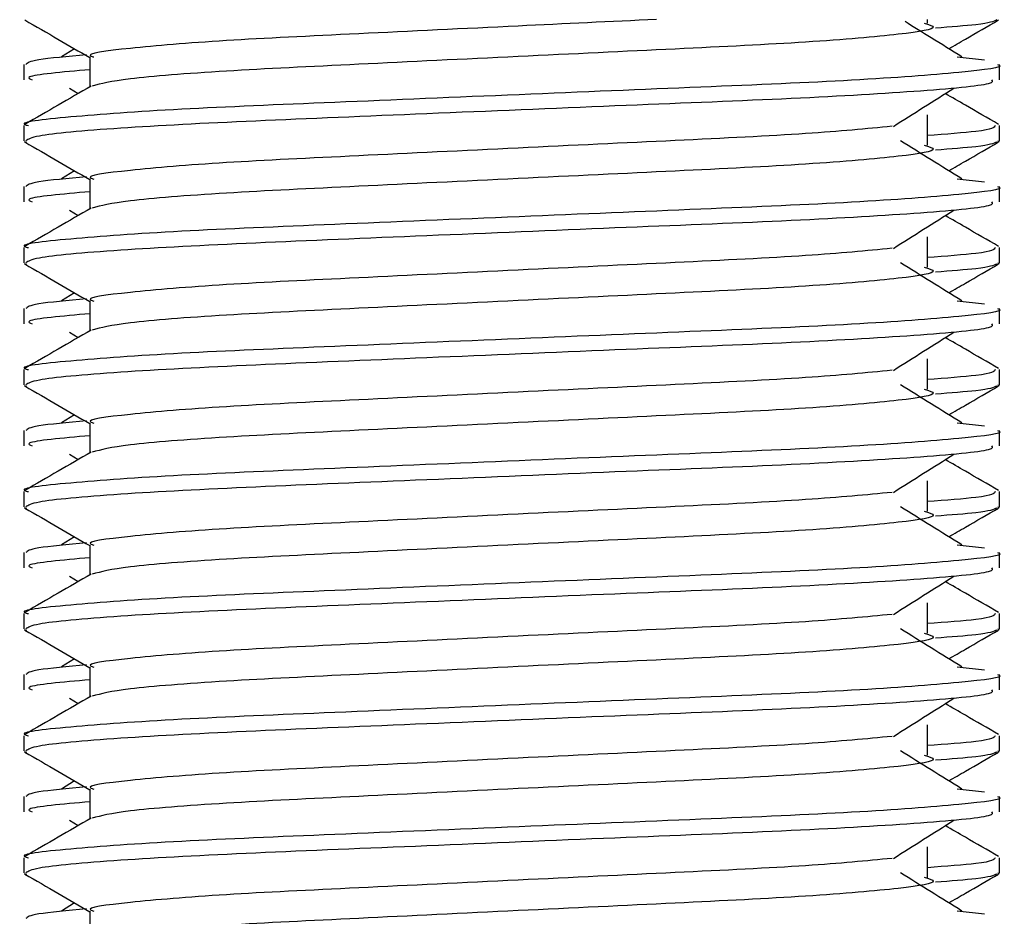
# Model space of a CAD drawing. Header units: millimetres. Extents: x 0 to 420, y 0 to 297.
# Tile 34 of 59: x 190.73 to 192.01, y 197.91 to 199.07. Entities that reach past the tile are written whole.
import ezdxf

# ---------------------------------------------------------------- set-up
doc = ezdxf.new("R2010")
doc.units = ezdxf.units.MM

msp = doc.modelspace()

# ---------------------------------------------------------------- linework, layer by layer
at = {"color": 7, "linetype": 'Continuous', "lineweight": 25}
for p, q in [((191.9092, 199.06654), (191.9092, 199.07147)), ((190.80404, 199.03348), (190.78697, 199.0229)), ((190.82381, 199.02285), (190.82381, 198.98425)), ((191.94768, 199.02294), (191.98332, 199.0191)), ((190.73825, 199.01304), (190.73825, 198.99328)), ((192.00276, 198.99328), (192.00276, 199.01304)), ((190.79737, 198.98248), (190.80857, 198.97543)), ((191.9092, 198.90847), (191.9092, 198.94799)), ((190.73825, 198.93395), (190.73825, 198.91425)), ((192.00276, 198.91425), (192.00276, 198.93395)), ((192, 198.91425), (192.00238, 198.91341)), ((190.73863, 198.91341), (190.74183, 198.9127)), ((190.80404, 198.87542), (190.78697, 198.86484)), ((190.82381, 198.86479), (190.82381, 198.82619)), ((191.94768, 198.86488), (191.98332, 198.86104)), ((190.73825, 198.85498), (190.73825, 198.83521)), ((192.00276, 198.83521), (192.00276, 198.85498)), ((190.79737, 198.82442), (190.80857, 198.81736)), ((191.9092, 198.75041), (191.9092, 198.78993)), ((190.73825, 198.77588), (190.73825, 198.75619)), ((192.00276, 198.75619), (192.00276, 198.77588)), ((190.73863, 198.75535), (190.74183, 198.75463)), ((192, 198.75619), (192.00238, 198.75535)), ((190.80404, 198.71735), (190.78697, 198.70678)), ((190.82381, 198.70673), (190.82381, 198.66812)), ((191.94768, 198.70681), (191.98332, 198.70297)), ((190.73825, 198.69691), (190.73825, 198.67715)), ((192.00276, 198.67715), (192.00276, 198.69691)), ((190.79737, 198.66636), (190.80857, 198.6593)), ((191.9092, 198.59235), (191.9092, 198.63186)), ((190.73825, 198.61782), (190.73825, 198.59812)), ((192.00276, 198.59812), (192.00276, 198.61782)), ((190.73863, 198.59728), (190.74183, 198.59657)), ((192, 198.59812), (192.00238, 198.59728)), ((190.80404, 198.55929), (190.78697, 198.54871)), ((190.82381, 198.54866), (190.82381, 198.51006)), ((191.94768, 198.54875), (191.98332, 198.54491)), ((190.73825, 198.53885), (190.73825, 198.51909)), ((192.00276, 198.51909), (192.00276, 198.53885)), ((190.79737, 198.5083), (190.80857, 198.50124)), ((191.9092, 198.43429), (191.9092, 198.4738)), ((190.73825, 198.45976), (190.73825, 198.44006)), ((192.00276, 198.44006), (192.00276, 198.45976)), ((190.73863, 198.43922), (190.74183, 198.43851)), ((192, 198.44006), (192.00238, 198.43922)), ((190.80404, 198.40123), (190.78697, 198.39065)), ((190.73825, 198.38079), (190.73825, 198.36103)), ((190.82381, 198.3906), (190.82381, 198.352)), ((191.94768, 198.39069), (191.98332, 198.38685)), ((192.00276, 198.36103), (192.00276, 198.38079)), ((190.79737, 198.35023), (190.80857, 198.34318)), ((191.9092, 198.27622), (191.9092, 198.31574)), ((190.73825, 198.30169), (190.73825, 198.282)), ((192.00276, 198.282), (192.00276, 198.30169)), ((190.73863, 198.28116), (190.74183, 198.28044)), ((192, 198.282), (192.00238, 198.28116)), ((190.80404, 198.24316), (190.78697, 198.23259)), ((190.82381, 198.23254), (190.82381, 198.19393)), ((191.94768, 198.23263), (191.98332, 198.22878)), ((190.73825, 198.22272), (190.73825, 198.20296)), ((192.00276, 198.20296), (192.00276, 198.22272)), ((190.79737, 198.19217), (190.80857, 198.18511)), ((191.9092, 198.11816), (191.9092, 198.15767)), ((190.73825, 198.14363), (190.73825, 198.12394)), ((192.00276, 198.12394), (192.00276, 198.14363)), ((190.73863, 198.12309), (190.74183, 198.12238)), ((192, 198.12394), (192.00238, 198.12309)), ((190.80404, 198.0851), (190.78697, 198.07452)), ((190.82381, 198.07448), (190.82381, 198.03587)), ((191.94768, 198.07456), (191.98332, 198.07072)), ((190.73825, 198.06466), (190.73825, 198.0449)), ((192.00276, 198.0449), (192.00276, 198.06466)), ((190.79737, 198.03411), (190.80857, 198.02705)), ((191.9092, 197.9601), (191.9092, 197.99961)), ((190.73825, 197.98557), (190.73825, 197.96587)), ((192.00276, 197.96587), (192.00276, 197.98557)), ((190.73863, 197.96503), (190.74183, 197.96432)), ((192, 197.96587), (192.00238, 197.96503)), ((190.80404, 197.92704), (190.78697, 197.91646)), ((190.82381, 197.91641), (190.82381, 197.87781)), ((191.94768, 197.9165), (191.98332, 197.91266))]:
    msp.add_line(p, q, dxfattribs=at)
for points, knots in [([(190.73953, 199.07081), (190.75382, 199.06254), (190.78192, 199.04628), (190.81001, 199.03002), (190.82381, 199.02204)], [0, 0, 0, 0, 0.5088672, 1, 1, 1, 1]), ([(191.55797, 199.07147), (191.49867, 199.06865), (191.37138, 199.06259), (191.16987, 199.05273), (190.98892, 199.04418), (190.86886, 199.03398), (190.81529, 199.02686), (190.82728, 199.02331), (190.8289, 199.02283)], [0, 0, 0, 0, 0.17516408, 0.37595399, 0.56906937, 0.7698149, 0.96880067, 1, 1, 1, 1]), ([(191.95404, 199.0229), (191.94072, 199.03115), (191.91611, 199.0464), (191.89155, 199.06164), (191.88029, 199.06863)], [0, 0, 0, 0, 0.54127664, 1, 1, 1, 1]), ([(191.99918, 199.07076), (191.99498, 199.06878), (191.98789, 199.06545), (191.93941, 199.06173), (191.91972, 199.06021)], [0, 0, 0, 0, 0.59379372, 1, 1, 1, 1]), ([(191.93697, 199.03348), (191.94418, 199.03765), (191.96568, 199.0501), (191.98719, 199.06254), (192.00148, 199.07081)], [0, 0, 0, 0, 0.3351873, 1, 1, 1, 1]), ([(191.90488, 199.06662), (191.91071, 199.06494), (191.92718, 199.0602), (191.88162, 199.05238), (191.76296, 199.04195), (191.58564, 199.03322), (191.37844, 199.02343), (191.16966, 199.01322), (190.99101, 199.00467), (190.86201, 198.99454), (190.83832, 198.98822), (190.82675, 198.98514)], [0, 0, 0, 0, 0.0638066, 0.1803218, 0.300081, 0.415215, 0.5333173, 0.6525337, 0.7671935, 0.8863835, 1, 1, 1, 1]), ([(190.8194, 199.02575), (190.79507, 199.02349), (190.74695, 199.01904), (190.74294, 199.01502), (190.74096, 199.01304)], [0, 0, 0, 0, 0.5055846, 1, 1, 1, 1]), ([(192.00005, 199.01304), (192.00092, 199.01276), (192.01117, 199.00942), (191.95883, 199.00299), (191.82508, 198.99255), (191.61916, 198.98382), (191.37955, 198.97404), (191.13891, 198.96383), (190.92908, 198.95526), (190.79041, 198.94507), (190.72841, 198.93796), (190.74222, 198.93442), (190.74407, 198.93395)], [0, 0, 0, 0, 0.0110241, 0.1311888, 0.2546953, 0.3734373, 0.495237, 0.6181845, 0.7364377, 0.859358, 0.981202, 1, 1, 1, 1]), ([(190.82381, 199.0064), (190.78794, 199.00318), (190.73671, 198.99858), (190.74603, 198.9945), (190.74883, 198.99328)], [0, 0, 0, 0, 0.7002075, 1, 1, 1, 1]), ([(191.99218, 198.99328), (191.99345, 198.99158), (191.99698, 198.98687), (191.90245, 198.97809), (191.731, 198.96826), (191.5043, 198.95956), (191.26011, 198.94913), (191.03052, 198.93988), (190.85122, 198.9307), (190.75122, 198.92137), (190.7439, 198.91627), (190.74101, 198.91425)], [0, 0, 0, 0, 0.06875415, 0.19159131, 0.31342403, 0.43205259, 0.55548424, 0.67571462, 0.79570609, 0.91917386, 1, 1, 1, 1]), ([(190.82543, 198.98519), (190.81114, 198.97691), (190.78255, 198.96036), (190.75396, 198.94382), (190.73966, 198.93555)], [0, 0, 0, 0, 0.499935, 1, 1, 1, 1]), ([(191.86515, 198.93298), (191.87822, 198.94123), (191.90434, 198.95774), (191.93054, 198.97423), (191.94364, 198.98248)], [0, 0, 0, 0, 0.4999896, 1, 1, 1, 1]), ([(192.00135, 198.93555), (191.98705, 198.94382), (191.96408, 198.95711), (191.94111, 198.97041), (191.93244, 198.97543)], [0, 0, 0, 0, 0.622406, 1, 1, 1, 1]), ([(191.86355, 198.93304), (191.83011, 198.92981), (191.76225, 198.92325), (191.58477, 198.91466), (191.37853, 198.90489), (191.1702, 198.89468), (190.98883, 198.88611), (190.86889, 198.87592), (190.81528, 198.8688), (190.82728, 198.86525), (190.8289, 198.86477)], [0, 0, 0, 0, 0.1340309, 0.2719374, 0.4133992, 0.5561955, 0.6935339, 0.8362986, 0.9778119, 1, 1, 1, 1]), ([(191.99694, 198.93395), (191.99575, 198.93149), (191.99378, 198.92742), (191.93318, 198.92283), (191.9092, 198.92101)], [0, 0, 0, 0, 0.6042483, 1, 1, 1, 1]), ([(191.95404, 198.86484), (191.94072, 198.87309), (191.91408, 198.88959), (191.8875, 198.90609), (191.87421, 198.91434)], [0, 0, 0, 0, 0.5000108, 1, 1, 1, 1]), ([(190.73953, 198.91275), (190.75382, 198.90447), (190.78192, 198.88822), (190.81001, 198.87196), (190.82381, 198.86397)], [0, 0, 0, 0, 0.50886722, 1, 1, 1, 1]), ([(191.90488, 198.90855), (191.91071, 198.90688), (191.92718, 198.90214), (191.88162, 198.89432), (191.76296, 198.88388), (191.58564, 198.87515), (191.37844, 198.86537), (191.16966, 198.85516), (190.99101, 198.84661), (190.86201, 198.83648), (190.83832, 198.83016), (190.82675, 198.82707)], [0, 0, 0, 0, 0.0638066, 0.1803218, 0.300081, 0.415215, 0.5333173, 0.6525337, 0.7671935, 0.8863835, 1, 1, 1, 1]), ([(191.99918, 198.9127), (191.99498, 198.91072), (191.98789, 198.90739), (191.93941, 198.90366), (191.91972, 198.90215)], [0, 0, 0, 0, 0.59379372, 1, 1, 1, 1]), ([(191.93697, 198.87542), (191.94418, 198.87959), (191.96568, 198.89203), (191.98719, 198.90447), (192.00148, 198.91275)], [0, 0, 0, 0, 0.3351873, 1, 1, 1, 1]), ([(190.8194, 198.86769), (190.79507, 198.86543), (190.74695, 198.86097), (190.74294, 198.85696), (190.74096, 198.85498)], [0, 0, 0, 0, 0.5055846, 1, 1, 1, 1]), ([(192.00005, 198.85498), (192.00092, 198.8547), (192.01117, 198.85136), (191.95883, 198.84493), (191.82508, 198.83449), (191.61916, 198.82576), (191.37955, 198.81597), (191.13891, 198.80577), (190.92908, 198.7972), (190.79041, 198.78701), (190.72841, 198.77989), (190.74222, 198.77636), (190.74407, 198.77588)], [0, 0, 0, 0, 0.0110241, 0.1311888, 0.2546953, 0.3734373, 0.495237, 0.6181845, 0.7364377, 0.859358, 0.981202, 1, 1, 1, 1]), ([(190.82381, 198.84834), (190.78794, 198.84512), (190.73671, 198.84051), (190.74603, 198.83644), (190.74883, 198.83521)], [0, 0, 0, 0, 0.7002075, 1, 1, 1, 1]), ([(190.82543, 198.82712), (190.81114, 198.81885), (190.78255, 198.8023), (190.75396, 198.78576), (190.73966, 198.77748)], [0, 0, 0, 0, 0.499935, 1, 1, 1, 1]), ([(191.99218, 198.83521), (191.99345, 198.83352), (191.99698, 198.8288), (191.90245, 198.82002), (191.731, 198.8102), (191.5043, 198.80149), (191.26011, 198.79107), (191.03052, 198.78182), (190.85122, 198.77264), (190.75122, 198.76331), (190.7439, 198.75821), (190.74101, 198.75619)], [0, 0, 0, 0, 0.06875415, 0.19159131, 0.31342403, 0.43205259, 0.55548424, 0.67571462, 0.79570609, 0.91917386, 1, 1, 1, 1]), ([(191.86515, 198.77492), (191.87822, 198.78317), (191.90434, 198.79967), (191.93054, 198.81617), (191.94364, 198.82442)], [0, 0, 0, 0, 0.4999896, 1, 1, 1, 1]), ([(192.00135, 198.77748), (191.98705, 198.78576), (191.96408, 198.79905), (191.94111, 198.81234), (191.93244, 198.81736)], [0, 0, 0, 0, 0.622406, 1, 1, 1, 1]), ([(191.86355, 198.77498), (191.83011, 198.77175), (191.76225, 198.76519), (191.58477, 198.75659), (191.37853, 198.74682), (191.1702, 198.73661), (190.98883, 198.72805), (190.86889, 198.71786), (190.81528, 198.71073), (190.82728, 198.70719), (190.8289, 198.70671)], [0, 0, 0, 0, 0.13403092, 0.27193744, 0.41339923, 0.55619553, 0.69353391, 0.83629864, 0.97781189, 1, 1, 1, 1]), ([(191.99694, 198.77588), (191.99575, 198.77343), (191.99378, 198.76936), (191.93318, 198.76476), (191.9092, 198.76294)], [0, 0, 0, 0, 0.6042483, 1, 1, 1, 1]), ([(190.73953, 198.75468), (190.75382, 198.74641), (190.78192, 198.73016), (190.81001, 198.7139), (190.82381, 198.70591)], [0, 0, 0, 0, 0.50886722, 1, 1, 1, 1]), ([(191.90488, 198.75049), (191.91071, 198.74881), (191.92718, 198.74408), (191.88162, 198.73626), (191.76296, 198.72582), (191.58564, 198.71709), (191.37844, 198.70731), (191.16966, 198.6971), (190.99101, 198.68855), (190.86201, 198.67842), (190.83832, 198.6721), (190.82675, 198.66901)], [0, 0, 0, 0, 0.0638066, 0.1803218, 0.300081, 0.415215, 0.5333173, 0.6525337, 0.7671935, 0.8863835, 1, 1, 1, 1]), ([(191.95404, 198.70678), (191.94072, 198.71503), (191.91408, 198.73153), (191.8875, 198.74803), (191.87421, 198.75628)], [0, 0, 0, 0, 0.5000108, 1, 1, 1, 1]), ([(191.99918, 198.75463), (191.99498, 198.75266), (191.98789, 198.74932), (191.93941, 198.7456), (191.91972, 198.74409)], [0, 0, 0, 0, 0.59379372, 1, 1, 1, 1]), ([(191.93697, 198.71735), (191.94418, 198.72152), (191.96568, 198.73397), (191.98719, 198.74641), (192.00148, 198.75468)], [0, 0, 0, 0, 0.3351873, 1, 1, 1, 1]), ([(190.8194, 198.70962), (190.79507, 198.70737), (190.74695, 198.70291), (190.74294, 198.6989), (190.74096, 198.69691)], [0, 0, 0, 0, 0.5055846, 1, 1, 1, 1]), ([(192.00005, 198.69691), (192.00092, 198.69663), (192.01117, 198.69329), (191.95883, 198.68686), (191.82508, 198.67642), (191.61916, 198.6677), (191.37955, 198.65791), (191.13891, 198.6477), (190.92908, 198.63914), (190.79041, 198.62895), (190.72841, 198.62183), (190.74222, 198.61829), (190.74407, 198.61782)], [0, 0, 0, 0, 0.0110241, 0.1311888, 0.2546953, 0.3734373, 0.495237, 0.6181845, 0.7364377, 0.859358, 0.981202, 1, 1, 1, 1]), ([(190.82381, 198.69027), (190.78794, 198.68705), (190.73671, 198.68245), (190.74603, 198.67837), (190.74883, 198.67715)], [0, 0, 0, 0, 0.7002075, 1, 1, 1, 1]), ([(191.99218, 198.67715), (191.99345, 198.67546), (191.99698, 198.67074), (191.90245, 198.66196), (191.731, 198.65214), (191.5043, 198.64343), (191.26011, 198.63301), (191.03052, 198.62375), (190.85122, 198.61457), (190.75122, 198.60525), (190.7439, 198.60014), (190.74101, 198.59812)], [0, 0, 0, 0, 0.0687542, 0.1915913, 0.313424, 0.4320526, 0.5554842, 0.6757146, 0.7957061, 0.9191739, 1, 1, 1, 1]), ([(190.82543, 198.66906), (190.81114, 198.66079), (190.78255, 198.64424), (190.75396, 198.62769), (190.73966, 198.61942)], [0, 0, 0, 0, 0.499935, 1, 1, 1, 1]), ([(191.86515, 198.61686), (191.87822, 198.62511), (191.90434, 198.64161), (191.93054, 198.65811), (191.94364, 198.66636)], [0, 0, 0, 0, 0.4999896, 1, 1, 1, 1]), ([(192.00135, 198.61942), (191.98705, 198.62769), (191.96408, 198.64098), (191.94111, 198.65428), (191.93244, 198.6593)], [0, 0, 0, 0, 0.622406, 1, 1, 1, 1]), ([(191.86355, 198.61692), (191.83011, 198.61368), (191.76225, 198.60712), (191.58477, 198.59853), (191.37853, 198.58876), (191.1702, 198.57855), (190.98883, 198.56998), (190.86889, 198.55979), (190.81528, 198.55267), (190.82728, 198.54912), (190.8289, 198.54864)], [0, 0, 0, 0, 0.1340309, 0.2719374, 0.4133992, 0.5561955, 0.6935339, 0.8362986, 0.9778119, 1, 1, 1, 1]), ([(191.99694, 198.61782), (191.99575, 198.61536), (191.99378, 198.6113), (191.93318, 198.6067), (191.9092, 198.60488)], [0, 0, 0, 0, 0.6042483, 1, 1, 1, 1]), ([(190.73953, 198.59662), (190.75382, 198.58835), (190.78192, 198.57209), (190.81001, 198.55583), (190.82381, 198.54785)], [0, 0, 0, 0, 0.50886722, 1, 1, 1, 1]), ([(191.95404, 198.54871), (191.94072, 198.55696), (191.91408, 198.57346), (191.8875, 198.58997), (191.87421, 198.59822)], [0, 0, 0, 0, 0.5000108, 1, 1, 1, 1]), ([(191.99918, 198.59657), (191.99498, 198.59459), (191.98789, 198.59126), (191.93941, 198.58754), (191.91972, 198.58602)], [0, 0, 0, 0, 0.5937937, 1, 1, 1, 1]), ([(191.93697, 198.55929), (191.94418, 198.56346), (191.96568, 198.57591), (191.98719, 198.58835), (192.00148, 198.59662)], [0, 0, 0, 0, 0.3351873, 1, 1, 1, 1]), ([(191.90488, 198.59243), (191.91071, 198.59075), (191.92718, 198.58601), (191.88162, 198.57819), (191.76296, 198.56776), (191.58564, 198.55903), (191.37844, 198.54924), (191.16966, 198.53903), (190.99101, 198.53048), (190.86201, 198.52035), (190.83832, 198.51403), (190.82675, 198.51095)], [0, 0, 0, 0, 0.0638066, 0.1803218, 0.300081, 0.415215, 0.5333173, 0.6525337, 0.7671935, 0.8863835, 1, 1, 1, 1]), ([(190.8194, 198.55156), (190.79507, 198.54931), (190.74695, 198.54485), (190.74294, 198.54083), (190.74096, 198.53885)], [0, 0, 0, 0, 0.5055846, 1, 1, 1, 1]), ([(192.00005, 198.53885), (192.00092, 198.53857), (192.01117, 198.53523), (191.95883, 198.5288), (191.82508, 198.51836), (191.61916, 198.50963), (191.37955, 198.49985), (191.13891, 198.48964), (190.92908, 198.48107), (190.79041, 198.47088), (190.72841, 198.46377), (190.74222, 198.46023), (190.74407, 198.45976)], [0, 0, 0, 0, 0.0110241, 0.1311888, 0.2546953, 0.3734373, 0.495237, 0.6181845, 0.7364377, 0.859358, 0.981202, 1, 1, 1, 1]), ([(190.82381, 198.53221), (190.78794, 198.52899), (190.73671, 198.52439), (190.74603, 198.52031), (190.74883, 198.51909)], [0, 0, 0, 0, 0.7002075, 1, 1, 1, 1]), ([(191.99218, 198.51909), (191.99345, 198.5174), (191.99698, 198.51268), (191.90245, 198.5039), (191.731, 198.49408), (191.5043, 198.48537), (191.26011, 198.47494), (191.03052, 198.46569), (190.85122, 198.45651), (190.75122, 198.44718), (190.7439, 198.44208), (190.74101, 198.44006)], [0, 0, 0, 0, 0.0687542, 0.1915913, 0.313424, 0.4320526, 0.5554842, 0.6757146, 0.7957061, 0.9191739, 1, 1, 1, 1]), ([(190.82543, 198.511), (190.81114, 198.50272), (190.78255, 198.48617), (190.75396, 198.46963), (190.73966, 198.46136)], [0, 0, 0, 0, 0.499935, 1, 1, 1, 1]), ([(191.86515, 198.4588), (191.87822, 198.46705), (191.90434, 198.48355), (191.93054, 198.50005), (191.94364, 198.5083)], [0, 0, 0, 0, 0.4999896, 1, 1, 1, 1]), ([(192.00135, 198.46136), (191.98705, 198.46963), (191.96408, 198.48292), (191.94111, 198.49622), (191.93244, 198.50124)], [0, 0, 0, 0, 0.622406, 1, 1, 1, 1]), ([(191.86355, 198.45886), (191.83011, 198.45562), (191.76225, 198.44906), (191.58477, 198.44047), (191.37853, 198.4307), (191.1702, 198.42049), (190.98883, 198.41192), (190.86889, 198.40173), (190.81528, 198.39461), (190.82728, 198.39106), (190.8289, 198.39058)], [0, 0, 0, 0, 0.1340309, 0.2719374, 0.4133992, 0.5561955, 0.6935339, 0.8362986, 0.9778119, 1, 1, 1, 1]), ([(191.99694, 198.45976), (191.99575, 198.4573), (191.99378, 198.45323), (191.93318, 198.44864), (191.9092, 198.44682)], [0, 0, 0, 0, 0.6042483, 1, 1, 1, 1]), ([(190.73953, 198.43856), (190.75382, 198.43028), (190.78192, 198.41403), (190.81001, 198.39777), (190.82381, 198.38978)], [0, 0, 0, 0, 0.5088672, 1, 1, 1, 1]), ([(191.90488, 198.43436), (191.91071, 198.43269), (191.92718, 198.42795), (191.88162, 198.42013), (191.76296, 198.40969), (191.58564, 198.40096), (191.37844, 198.39118), (191.16966, 198.38097), (190.99101, 198.37242), (190.86201, 198.36229), (190.83832, 198.35597), (190.82675, 198.35288)], [0, 0, 0, 0, 0.06380663, 0.18032175, 0.30008096, 0.41521504, 0.53331731, 0.65253371, 0.76719347, 0.88638352, 1, 1, 1, 1]), ([(191.95404, 198.39065), (191.94072, 198.3989), (191.91408, 198.4154), (191.8875, 198.4319), (191.87421, 198.44015)], [0, 0, 0, 0, 0.5000108, 1, 1, 1, 1]), ([(191.99918, 198.43851), (191.99498, 198.43653), (191.98789, 198.4332), (191.93941, 198.42947), (191.91972, 198.42796)], [0, 0, 0, 0, 0.5937937, 1, 1, 1, 1]), ([(191.93697, 198.40123), (191.94418, 198.4054), (191.96568, 198.41784), (191.98719, 198.43029), (192.00148, 198.43856)], [0, 0, 0, 0, 0.3351873, 1, 1, 1, 1]), ([(190.8194, 198.3935), (190.79507, 198.39124), (190.74695, 198.38678), (190.74294, 198.38277), (190.74096, 198.38079)], [0, 0, 0, 0, 0.5055846, 1, 1, 1, 1]), ([(192.00005, 198.38079), (192.00092, 198.38051), (192.01117, 198.37717), (191.95883, 198.37074), (191.82508, 198.3603), (191.61916, 198.35157), (191.37955, 198.34178), (191.13891, 198.33158), (190.92908, 198.32301), (190.79041, 198.31282), (190.72841, 198.3057), (190.74222, 198.30217), (190.74407, 198.30169)], [0, 0, 0, 0, 0.0110241, 0.1311888, 0.2546953, 0.3734373, 0.495237, 0.6181845, 0.7364377, 0.859358, 0.981202, 1, 1, 1, 1]), ([(190.82381, 198.37415), (190.78794, 198.37093), (190.73671, 198.36632), (190.74603, 198.36225), (190.74883, 198.36103)], [0, 0, 0, 0, 0.7002075, 1, 1, 1, 1]), ([(190.82543, 198.35293), (190.81114, 198.34466), (190.78255, 198.32811), (190.75396, 198.31157), (190.73966, 198.30329)], [0, 0, 0, 0, 0.499935, 1, 1, 1, 1]), ([(191.99218, 198.36103), (191.99345, 198.35933), (191.99698, 198.35461), (191.90245, 198.34584), (191.731, 198.33601), (191.5043, 198.3273), (191.26011, 198.31688), (191.03052, 198.30763), (190.85122, 198.29845), (190.75122, 198.28912), (190.7439, 198.28402), (190.74101, 198.282)], [0, 0, 0, 0, 0.0687542, 0.1915913, 0.313424, 0.4320526, 0.5554842, 0.6757146, 0.7957061, 0.9191739, 1, 1, 1, 1]), ([(191.86515, 198.30073), (191.87822, 198.30898), (191.90434, 198.32548), (191.93054, 198.34198), (191.94364, 198.35023)], [0, 0, 0, 0, 0.4999896, 1, 1, 1, 1]), ([(192.00135, 198.30329), (191.98705, 198.31157), (191.96408, 198.32486), (191.94111, 198.33815), (191.93244, 198.34318)], [0, 0, 0, 0, 0.622406, 1, 1, 1, 1]), ([(191.86355, 198.30079), (191.83011, 198.29756), (191.76225, 198.291), (191.58477, 198.2824), (191.37853, 198.27263), (191.1702, 198.26243), (190.98883, 198.25386), (190.86889, 198.24367), (190.81528, 198.23654), (190.82728, 198.233), (190.8289, 198.23252)], [0, 0, 0, 0, 0.1340309, 0.2719374, 0.4133992, 0.5561955, 0.6935339, 0.8362986, 0.9778119, 1, 1, 1, 1]), ([(191.99694, 198.30169), (191.99575, 198.29924), (191.99378, 198.29517), (191.93318, 198.29057), (191.9092, 198.28875)], [0, 0, 0, 0, 0.6042483, 1, 1, 1, 1]), ([(190.73953, 198.28049), (190.75382, 198.27222), (190.78192, 198.25597), (190.81001, 198.23971), (190.82381, 198.23172)], [0, 0, 0, 0, 0.5088672, 1, 1, 1, 1]), ([(191.90488, 198.2763), (191.91071, 198.27462), (191.92718, 198.26989), (191.88162, 198.26207), (191.76296, 198.25163), (191.58564, 198.2429), (191.37844, 198.23312), (191.16966, 198.22291), (190.99101, 198.21436), (190.86201, 198.20423), (190.83832, 198.19791), (190.82675, 198.19482)], [0, 0, 0, 0, 0.0638066, 0.1803218, 0.300081, 0.415215, 0.5333173, 0.6525337, 0.7671935, 0.8863835, 1, 1, 1, 1]), ([(191.95404, 198.23259), (191.94072, 198.24084), (191.91408, 198.25734), (191.8875, 198.27384), (191.87421, 198.28209)], [0, 0, 0, 0, 0.5000108, 1, 1, 1, 1]), ([(191.99918, 198.28044), (191.99498, 198.27847), (191.98789, 198.27514), (191.93941, 198.27141), (191.91972, 198.2699)], [0, 0, 0, 0, 0.5937937, 1, 1, 1, 1]), ([(191.93697, 198.24316), (191.94418, 198.24733), (191.96568, 198.25978), (191.98719, 198.27222), (192.00148, 198.28049)], [0, 0, 0, 0, 0.33518732, 1, 1, 1, 1]), ([(190.8194, 198.23543), (190.79507, 198.23318), (190.74695, 198.22872), (190.74294, 198.22471), (190.74096, 198.22272)], [0, 0, 0, 0, 0.5055846, 1, 1, 1, 1]), ([(192.00005, 198.22272), (192.00092, 198.22244), (192.01117, 198.2191), (191.95883, 198.21267), (191.82508, 198.20223), (191.61916, 198.19351), (191.37955, 198.18372), (191.13891, 198.17352), (190.92908, 198.16495), (190.79041, 198.15476), (190.72841, 198.14764), (190.74222, 198.1441), (190.74407, 198.14363)], [0, 0, 0, 0, 0.0110241, 0.1311888, 0.2546953, 0.3734373, 0.495237, 0.6181845, 0.7364377, 0.859358, 0.981202, 1, 1, 1, 1]), ([(190.82381, 198.21609), (190.78794, 198.21286), (190.73671, 198.20826), (190.74603, 198.20418), (190.74883, 198.20296)], [0, 0, 0, 0, 0.7002075, 1, 1, 1, 1]), ([(191.99218, 198.20296), (191.99345, 198.20127), (191.99698, 198.19655), (191.90245, 198.18777), (191.731, 198.17795), (191.5043, 198.16924), (191.26011, 198.15882), (191.03052, 198.14956), (190.85122, 198.14038), (190.75122, 198.13106), (190.7439, 198.12595), (190.74101, 198.12394)], [0, 0, 0, 0, 0.0687542, 0.1915913, 0.313424, 0.4320526, 0.5554842, 0.6757146, 0.7957061, 0.9191739, 1, 1, 1, 1]), ([(190.82543, 198.19487), (190.81114, 198.1866), (190.78255, 198.17005), (190.75396, 198.1535), (190.73966, 198.14523)], [0, 0, 0, 0, 0.499935, 1, 1, 1, 1]), ([(191.86515, 198.14267), (191.87822, 198.15092), (191.90434, 198.16742), (191.93054, 198.18392), (191.94364, 198.19217)], [0, 0, 0, 0, 0.4999896, 1, 1, 1, 1]), ([(192.00135, 198.14523), (191.98705, 198.1535), (191.96408, 198.16679), (191.94111, 198.18009), (191.93244, 198.18511)], [0, 0, 0, 0, 0.622406, 1, 1, 1, 1]), ([(191.86355, 198.14273), (191.83011, 198.1395), (191.76225, 198.13294), (191.58477, 198.12434), (191.37853, 198.11457), (191.1702, 198.10436), (190.98883, 198.0958), (190.86889, 198.0856), (190.81528, 198.07848), (190.82728, 198.07494), (190.8289, 198.07445)], [0, 0, 0, 0, 0.1340309, 0.2719374, 0.4133992, 0.5561955, 0.6935339, 0.8362986, 0.9778119, 1, 1, 1, 1]), ([(191.99694, 198.14363), (191.99575, 198.14117), (191.99378, 198.13711), (191.93318, 198.13251), (191.9092, 198.13069)], [0, 0, 0, 0, 0.6042483, 1, 1, 1, 1]), ([(191.95404, 198.07452), (191.94072, 198.08277), (191.91408, 198.09928), (191.8875, 198.11578), (191.87421, 198.12403)], [0, 0, 0, 0, 0.5000108, 1, 1, 1, 1]), ([(190.73953, 198.12243), (190.75382, 198.11416), (190.78192, 198.0979), (190.81001, 198.08164), (190.82381, 198.07366)], [0, 0, 0, 0, 0.5088672, 1, 1, 1, 1]), ([(191.90488, 198.11824), (191.91071, 198.11656), (191.92718, 198.11183), (191.88162, 198.104), (191.76296, 198.09357), (191.58564, 198.08484), (191.37844, 198.07505), (191.16966, 198.06484), (190.99101, 198.05629), (190.86201, 198.04616), (190.83832, 198.03984), (190.82675, 198.03676)], [0, 0, 0, 0, 0.0638066, 0.1803218, 0.300081, 0.415215, 0.5333173, 0.6525337, 0.7671935, 0.8863835, 1, 1, 1, 1]), ([(191.99918, 198.12238), (191.99498, 198.1204), (191.98789, 198.11707), (191.93941, 198.11335), (191.91972, 198.11183)], [0, 0, 0, 0, 0.5937937, 1, 1, 1, 1]), ([(191.93697, 198.0851), (191.94418, 198.08927), (191.96568, 198.10172), (191.98719, 198.11416), (192.00148, 198.12243)], [0, 0, 0, 0, 0.3351873, 1, 1, 1, 1]), ([(190.8194, 198.07737), (190.79507, 198.07512), (190.74695, 198.07066), (190.74294, 198.06664), (190.74096, 198.06466)], [0, 0, 0, 0, 0.5055846, 1, 1, 1, 1]), ([(192.00005, 198.06466), (192.00092, 198.06438), (192.01117, 198.06104), (191.95883, 198.05461), (191.82508, 198.04417), (191.61916, 198.03544), (191.37955, 198.02566), (191.13891, 198.01545), (190.92908, 198.00688), (190.79041, 197.99669), (190.72841, 197.98958), (190.74222, 197.98604), (190.74407, 197.98557)], [0, 0, 0, 0, 0.0110241, 0.1311888, 0.2546953, 0.3734373, 0.495237, 0.6181845, 0.7364377, 0.859358, 0.981202, 1, 1, 1, 1]), ([(190.82381, 198.05802), (190.78794, 198.0548), (190.73671, 198.0502), (190.74603, 198.04612), (190.74883, 198.0449)], [0, 0, 0, 0, 0.7002075, 1, 1, 1, 1]), ([(190.82543, 198.03681), (190.81114, 198.02853), (190.78255, 198.01198), (190.75396, 197.99544), (190.73966, 197.98717)], [0, 0, 0, 0, 0.499935, 1, 1, 1, 1]), ([(191.99218, 198.0449), (191.99345, 198.04321), (191.99698, 198.03849), (191.90245, 198.02971), (191.731, 198.01989), (191.5043, 198.01118), (191.26011, 198.00075), (191.03052, 197.9915), (190.85122, 197.98232), (190.75122, 197.97299), (190.7439, 197.96789), (190.74101, 197.96587)], [0, 0, 0, 0, 0.0687542, 0.1915913, 0.313424, 0.4320526, 0.5554842, 0.6757146, 0.7957061, 0.9191739, 1, 1, 1, 1]), ([(191.86515, 197.98461), (191.87822, 197.99286), (191.90434, 198.00936), (191.93054, 198.02586), (191.94364, 198.03411)], [0, 0, 0, 0, 0.4999896, 1, 1, 1, 1]), ([(192.00135, 197.98717), (191.98705, 197.99544), (191.96408, 198.00873), (191.94111, 198.02203), (191.93244, 198.02705)], [0, 0, 0, 0, 0.622406, 1, 1, 1, 1]), ([(191.86355, 197.98467), (191.83011, 197.98143), (191.76225, 197.97487), (191.58477, 197.96628), (191.37853, 197.95651), (191.1702, 197.9463), (190.98883, 197.93773), (190.86889, 197.92754), (190.81528, 197.92042), (190.82728, 197.91687), (190.8289, 197.91639)], [0, 0, 0, 0, 0.1340309, 0.2719374, 0.4133992, 0.5561955, 0.6935339, 0.8362986, 0.9778119, 1, 1, 1, 1]), ([(191.99694, 197.98557), (191.99575, 197.98311), (191.99378, 197.97905), (191.93318, 197.97445), (191.9092, 197.97263)], [0, 0, 0, 0, 0.6042483, 1, 1, 1, 1]), ([(190.73953, 197.96437), (190.75382, 197.9561), (190.78192, 197.93984), (190.81001, 197.92358), (190.82381, 197.91559)], [0, 0, 0, 0, 0.5088672, 1, 1, 1, 1]), ([(191.90488, 197.96017), (191.91071, 197.9585), (191.92718, 197.95376), (191.88162, 197.94594), (191.76296, 197.9355), (191.58564, 197.92677), (191.37844, 197.91699), (191.16966, 197.90678), (190.99101, 197.89823), (190.86201, 197.8881), (190.83832, 197.88178), (190.82675, 197.8787)], [0, 0, 0, 0, 0.0638066, 0.1803218, 0.300081, 0.415215, 0.5333173, 0.6525337, 0.7671935, 0.8863835, 1, 1, 1, 1]), ([(191.95404, 197.91646), (191.94072, 197.92471), (191.91408, 197.94121), (191.8875, 197.95771), (191.87421, 197.96596)], [0, 0, 0, 0, 0.5000108, 1, 1, 1, 1]), ([(191.99918, 197.96432), (191.99498, 197.96234), (191.98789, 197.95901), (191.93941, 197.95528), (191.91972, 197.95377)], [0, 0, 0, 0, 0.5937937, 1, 1, 1, 1]), ([(191.93697, 197.92704), (191.94418, 197.93121), (191.96568, 197.94365), (191.98719, 197.9561), (192.00148, 197.96437)], [0, 0, 0, 0, 0.3351873, 1, 1, 1, 1]), ([(190.8194, 197.91931), (190.79507, 197.91705), (190.74695, 197.91259), (190.74294, 197.90858), (190.74096, 197.9066)], [0, 0, 0, 0, 0.5055846, 1, 1, 1, 1])]:
    msp.add_open_spline(points, degree=3, knots=knots, dxfattribs=at)

doc.saveas('drawing.dxf')
